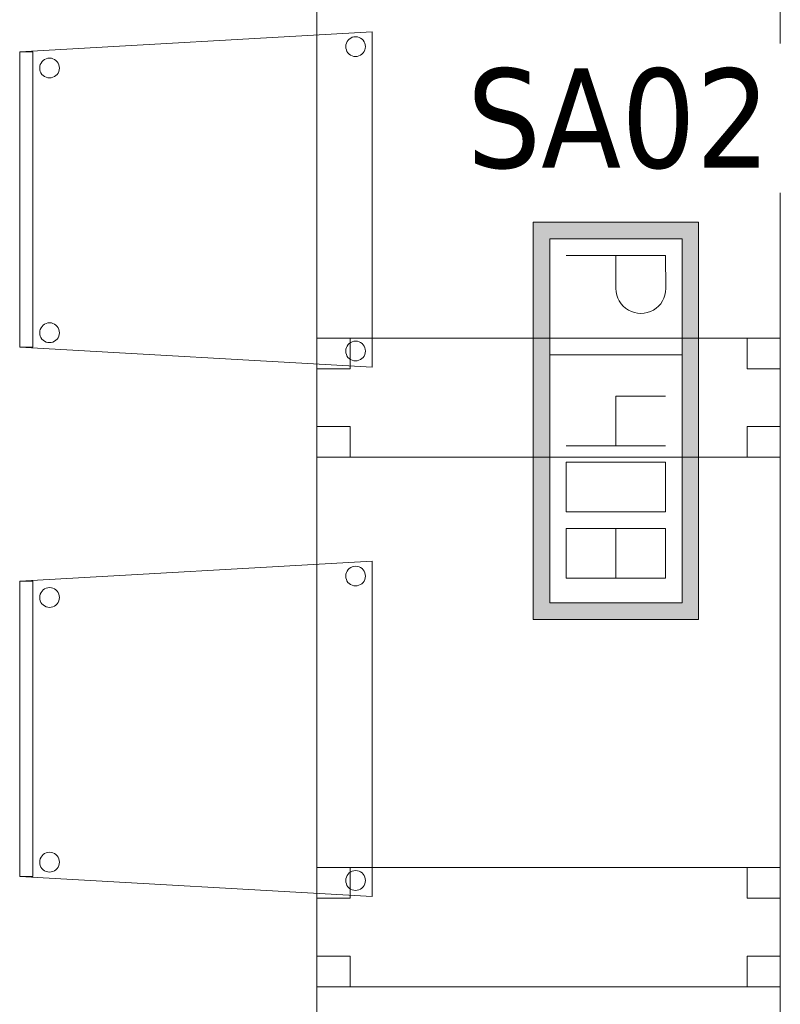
# Model space of a CAD drawing. Header units: metres. Extents: x 391.1 to 427.5, y 12.8 to 28.4.
# Tile 69 of 195: x 413.7 to 414.9, y 14 to 15.5. Entities that reach past the tile are written whole.
import ezdxf

# ---------------------------------------------------------------- set-up
doc = ezdxf.new("R2010")
doc.units = ezdxf.units.M
for name, color, linetype, lineweight in [('02_MOBILIARIO', 7, 'Continuous', 18), ('A-DETL-____-MBND', 7, 'Continuous', 18), ('E-ELEC-FIXT-IDEN', 7, 'Continuous', 30)]:
    doc.layers.add(name, color=color, linetype=linetype, lineweight=lineweight)
doc.styles.add('Tahoma_3', font='tahoma.ttf', dxfattribs={"height": 0.15})

# ---------------------------------------------------------------- blocks, each defined once
blk = doc.blocks.new('Family - Taula 80X70_PA-152046-03_ELEC_P0A')
at = {"layer": 'A-DETL-____-MBND', "color": 253, "true_color": 0xaaaaaa}
for p, q in [((0, 0), (0, 0.98)), ((0, 0.98), (0.7001, 0.98)), ((0.7001, 0.98), (0, 0.98)), ((0, 0.98), (0, 0)), ((0, 0.9336), (0, 0.98)), ((0, 0.98), (0.05, 0.98)), ((0.05, 0.98), (0, 0.98)), ((0, 0.98), (0, 0.9336)), ((0.05, 0.98), (0.05, 0.9336)), ((0.05, 0.9336), (0.05, 0.98)), ((0.6501, 0.9336), (0.6501, 0.98)), ((0.6501, 0.98), (0.7001, 0.98)), ((0.7001, 0.98), (0.6501, 0.98)), ((0.6501, 0.98), (0.6501, 0.9336)), ((0.7001, 0.98), (0.7001, 0)), ((0.7001, 0), (0.7001, 0.98)), ((0.7001, 0.98), (0.7001, 0.9336)), ((0.7001, 0.9336), (0.7001, 0.98)), ((0.05, 0.9336), (0, 0.9336)), ((0, 0.9336), (0.05, 0.9336)), ((0.7001, 0.9336), (0.6501, 0.9336)), ((0.6501, 0.9336), (0.7001, 0.9336)), ((0, 0), (0, 0.0464)), ((0, 0.0464), (0.05, 0.0464)), ((0.05, 0.0464), (0, 0.0464)), ((0, 0.0464), (0, 0)), ((0.05, 0.0464), (0.05, 0)), ((0.05, 0), (0.05, 0.0464)), ((0.6501, 0), (0.6501, 0.0464)), ((0.6501, 0.0464), (0.7001, 0.0464)), ((0.7001, 0.0464), (0.6501, 0.0464)), ((0.6501, 0.0464), (0.6501, 0)), ((0.7001, 0.0464), (0.7001, 0)), ((0.7001, 0), (0.7001, 0.0464)), ((0.05, 0), (0, 0)), ((0, 0), (0.05, 0)), ((0.7001, 0), (0, 0)), ((0.7001, 0), (0.6501, 0)), ((0.6501, 0), (0.7001, 0)), ((0, 0), (0.7001, 0))]:
    blk.add_line(p, q, dxfattribs=at)
blk = doc.blocks.new('Family - Taula 80X70_PA-152067-03_ELEC_P0A')
at = {"layer": 'A-DETL-____-MBND', "color": 253, "true_color": 0xaaaaaa}
for p, q in [((0, 0.9336), (0, 0.98)), ((0, 0.98), (0.05, 0.98)), ((0.05, 0.98), (0, 0.98)), ((0, 0.98), (0, 0.9336)), ((0, 0), (0, 0.98)), ((0, 0.98), (0.7001, 0.98)), ((0.7001, 0.98), (0, 0.98)), ((0, 0.98), (0, 0)), ((0.05, 0.98), (0.05, 0.9336)), ((0.05, 0.9336), (0.05, 0.98)), ((0.6501, 0.9336), (0.6501, 0.98)), ((0.6501, 0.98), (0.7001, 0.98)), ((0.7001, 0.98), (0.6501, 0.98)), ((0.6501, 0.98), (0.6501, 0.9336)), ((0.7001, 0.98), (0.7001, 0)), ((0.7001, 0), (0.7001, 0.98)), ((0.7001, 0.98), (0.7001, 0.9336)), ((0.7001, 0.9336), (0.7001, 0.98)), ((0.05, 0.9336), (0, 0.9336)), ((0, 0.9336), (0.05, 0.9336)), ((0.7001, 0.9336), (0.6501, 0.9336)), ((0.6501, 0.9336), (0.7001, 0.9336)), ((0, 0), (0, 0.0464)), ((0, 0.0464), (0.05, 0.0464)), ((0.05, 0.0464), (0, 0.0464)), ((0, 0.0464), (0, 0)), ((0.05, 0.0464), (0.05, 0)), ((0.05, 0), (0.05, 0.0464)), ((0.6501, 0), (0.6501, 0.0464)), ((0.6501, 0.0464), (0.7001, 0.0464)), ((0.7001, 0.0464), (0.6501, 0.0464)), ((0.6501, 0.0464), (0.6501, 0)), ((0.7001, 0.0464), (0.7001, 0)), ((0.7001, 0), (0.7001, 0.0464)), ((0.7001, 0), (0, 0)), ((0.05, 0), (0, 0)), ((0, 0), (0.05, 0)), ((0.7001, 0), (0.6501, 0)), ((0.6501, 0), (0.7001, 0)), ((0, 0), (0.7001, 0))]:
    blk.add_line(p, q, dxfattribs=at)
blk = doc.blocks.new('Family - Cadira confident_PA-152196-03_ELEC_P0A')
at = {"layer": 'A-DETL-____-MBND', "color": 253, "true_color": 0xaaaaaa}
for p, q in [((0, 0.4765), (0.5326, 0.5065)), ((0.5326, 0.5065), (0, 0.4765)), ((0.5326, 0.5065), (0.5326, 0)), ((0.5326, 0), (0.5326, 0.5065)), ((0.4935, 0.4894), (0.4946, 0.4918)), ((0.4946, 0.4918), (0.4935, 0.4894)), ((0.4946, 0.4918), (0.4961, 0.4939)), ((0.4961, 0.4939), (0.4946, 0.4918)), ((0.4961, 0.4939), (0.498, 0.4957)), ((0.498, 0.4957), (0.4961, 0.4939)), ((0.498, 0.4957), (0.5001, 0.4972)), ((0.5001, 0.4972), (0.498, 0.4957)), ((0.5001, 0.4972), (0.5025, 0.4983)), ((0.5025, 0.4983), (0.5001, 0.4972)), ((0.5025, 0.4983), (0.505, 0.4989)), ((0.505, 0.4989), (0.5025, 0.4983)), ((0.505, 0.4989), (0.5076, 0.4992)), ((0.5076, 0.4992), (0.505, 0.4989)), ((0.5076, 0.4992), (0.5102, 0.4989)), ((0.5102, 0.4989), (0.5076, 0.4992)), ((0.5102, 0.4989), (0.5127, 0.4982)), ((0.5127, 0.4982), (0.5102, 0.4989)), ((0.5127, 0.4982), (0.515, 0.4971)), ((0.515, 0.4971), (0.5127, 0.4982)), ((0.515, 0.4971), (0.5172, 0.4956)), ((0.5172, 0.4956), (0.515, 0.4971)), ((0.5172, 0.4956), (0.519, 0.4938)), ((0.519, 0.4938), (0.5172, 0.4956)), ((0.519, 0.4938), (0.5205, 0.4916)), ((0.5205, 0.4916), (0.519, 0.4938)), ((0.5205, 0.4916), (0.5216, 0.4893)), ((0.5216, 0.4893), (0.5205, 0.4916)), ((0, 0.4765), (0.02, 0.4765)), ((0, 0.03), (0, 0.4765)), ((0.02, 0.4765), (0, 0.4765)), ((0, 0.4765), (0, 0.03)), ((0, 0.03), (0, 0.4765)), ((0, 0.4765), (0, 0.03)), ((0.02, 0.4765), (0.02, 0.03)), ((0.02, 0.03), (0.02, 0.4765)), ((0.4926, 0.4843), (0.4928, 0.4869)), ((0.4928, 0.4869), (0.4926, 0.4843)), ((0.4928, 0.4817), (0.4926, 0.4843)), ((0.4926, 0.4843), (0.4928, 0.4817)), ((0.4928, 0.4869), (0.4935, 0.4894)), ((0.4935, 0.4894), (0.4928, 0.4869)), ((0.4935, 0.4792), (0.4928, 0.4817)), ((0.4928, 0.4817), (0.4935, 0.4792)), ((0.4945, 0.4768), (0.4935, 0.4792)), ((0.4935, 0.4792), (0.4945, 0.4768)), ((0.496, 0.4747), (0.4945, 0.4768)), ((0.4945, 0.4768), (0.496, 0.4747)), ((0.5204, 0.4767), (0.5189, 0.4746)), ((0.5189, 0.4746), (0.5204, 0.4767)), ((0.5215, 0.4791), (0.5204, 0.4767)), ((0.5204, 0.4767), (0.5215, 0.4791)), ((0.5222, 0.4816), (0.5215, 0.4791)), ((0.5215, 0.4791), (0.5222, 0.4816)), ((0.5216, 0.4893), (0.5222, 0.4868)), ((0.5222, 0.4868), (0.5216, 0.4893)), ((0.5222, 0.4868), (0.5224, 0.4842)), ((0.5224, 0.4842), (0.5222, 0.4868)), ((0.5224, 0.4842), (0.5222, 0.4816)), ((0.5222, 0.4816), (0.5224, 0.4842)), ((0.0322, 0.4594), (0.0337, 0.4615)), ((0.0337, 0.4615), (0.0322, 0.4594)), ((0.0337, 0.4615), (0.0356, 0.4633)), ((0.0356, 0.4633), (0.0337, 0.4615)), ((0.0356, 0.4633), (0.0377, 0.4648)), ((0.0377, 0.4648), (0.0356, 0.4633)), ((0.0377, 0.4648), (0.0401, 0.4659)), ((0.0401, 0.4659), (0.0377, 0.4648)), ((0.0401, 0.4659), (0.0426, 0.4666)), ((0.0426, 0.4666), (0.0401, 0.4659)), ((0.0426, 0.4666), (0.0452, 0.4668)), ((0.0452, 0.4668), (0.0426, 0.4666)), ((0.0452, 0.4668), (0.0478, 0.4666)), ((0.0478, 0.4666), (0.0452, 0.4668)), ((0.0478, 0.4666), (0.0503, 0.4659)), ((0.0503, 0.4659), (0.0478, 0.4666)), ((0.0503, 0.4659), (0.0526, 0.4648)), ((0.0526, 0.4648), (0.0503, 0.4659)), ((0.0526, 0.4648), (0.0548, 0.4633)), ((0.0548, 0.4633), (0.0526, 0.4648)), ((0.0548, 0.4633), (0.0566, 0.4614)), ((0.0566, 0.4614), (0.0548, 0.4633)), ((0.0566, 0.4614), (0.0581, 0.4593)), ((0.0581, 0.4593), (0.0566, 0.4614)), ((0.4979, 0.4728), (0.496, 0.4747)), ((0.496, 0.4747), (0.4979, 0.4728)), ((0.5, 0.4713), (0.4979, 0.4728)), ((0.4979, 0.4728), (0.5, 0.4713)), ((0.5023, 0.4702), (0.5, 0.4713)), ((0.5, 0.4713), (0.5023, 0.4702)), ((0.5049, 0.4695), (0.5023, 0.4702)), ((0.5023, 0.4702), (0.5049, 0.4695)), ((0.5074, 0.4693), (0.5049, 0.4695)), ((0.5049, 0.4695), (0.5074, 0.4693)), ((0.51, 0.4695), (0.5074, 0.4693)), ((0.5074, 0.4693), (0.51, 0.4695)), ((0.5126, 0.4702), (0.51, 0.4695)), ((0.51, 0.4695), (0.5126, 0.4702)), ((0.5149, 0.4713), (0.5126, 0.4702)), ((0.5126, 0.4702), (0.5149, 0.4713)), ((0.5171, 0.4727), (0.5149, 0.4713)), ((0.5149, 0.4713), (0.5171, 0.4727)), ((0.5189, 0.4746), (0.5171, 0.4727)), ((0.5171, 0.4727), (0.5189, 0.4746)), ((0.0302, 0.4519), (0.0304, 0.4545)), ((0.0304, 0.4545), (0.0302, 0.4519)), ((0.0304, 0.4493), (0.0302, 0.4519)), ((0.0302, 0.4519), (0.0304, 0.4493)), ((0.0304, 0.4545), (0.0311, 0.457)), ((0.0311, 0.457), (0.0304, 0.4545)), ((0.031, 0.4468), (0.0304, 0.4493)), ((0.0304, 0.4493), (0.031, 0.4468)), ((0.0321, 0.4445), (0.031, 0.4468)), ((0.031, 0.4468), (0.0321, 0.4445)), ((0.0311, 0.457), (0.0322, 0.4594)), ((0.0322, 0.4594), (0.0311, 0.457)), ((0.0591, 0.4467), (0.058, 0.4443)), ((0.058, 0.4443), (0.0591, 0.4467)), ((0.0581, 0.4593), (0.0592, 0.4569)), ((0.0592, 0.4569), (0.0581, 0.4593)), ((0.0598, 0.4492), (0.0591, 0.4467)), ((0.0591, 0.4467), (0.0598, 0.4492)), ((0.0592, 0.4569), (0.0598, 0.4544)), ((0.0598, 0.4544), (0.0592, 0.4569)), ((0.0598, 0.4544), (0.06, 0.4518)), ((0.06, 0.4518), (0.0598, 0.4544)), ((0.06, 0.4518), (0.0598, 0.4492)), ((0.0598, 0.4492), (0.06, 0.4518)), ((0.0336, 0.4423), (0.0321, 0.4445)), ((0.0321, 0.4445), (0.0336, 0.4423)), ((0.0355, 0.4405), (0.0336, 0.4423)), ((0.0336, 0.4423), (0.0355, 0.4405)), ((0.0376, 0.439), (0.0355, 0.4405)), ((0.0355, 0.4405), (0.0376, 0.439)), ((0.0399, 0.4378), (0.0376, 0.439)), ((0.0376, 0.439), (0.0399, 0.4378)), ((0.0424, 0.4372), (0.0399, 0.4378)), ((0.0399, 0.4378), (0.0424, 0.4372)), ((0.045, 0.4369), (0.0424, 0.4372)), ((0.0424, 0.4372), (0.045, 0.4369)), ((0.0476, 0.4371), (0.045, 0.4369)), ((0.045, 0.4369), (0.0476, 0.4371)), ((0.0502, 0.4378), (0.0476, 0.4371)), ((0.0476, 0.4371), (0.0502, 0.4378)), ((0.0525, 0.4389), (0.0502, 0.4378)), ((0.0502, 0.4378), (0.0525, 0.4389)), ((0.0547, 0.4404), (0.0525, 0.4389)), ((0.0525, 0.4389), (0.0547, 0.4404)), ((0.0565, 0.4422), (0.0547, 0.4404)), ((0.0547, 0.4404), (0.0565, 0.4422)), ((0.058, 0.4443), (0.0565, 0.4422)), ((0.0565, 0.4422), (0.058, 0.4443)), ((0.0322, 0.0594), (0.0337, 0.0615)), ((0.0337, 0.0615), (0.0322, 0.0594)), ((0.0337, 0.0615), (0.0356, 0.0633)), ((0.0356, 0.0633), (0.0337, 0.0615)), ((0.0356, 0.0633), (0.0377, 0.0648)), ((0.0377, 0.0648), (0.0356, 0.0633)), ((0.0377, 0.0648), (0.0401, 0.0659)), ((0.0401, 0.0659), (0.0377, 0.0648)), ((0.0401, 0.0659), (0.0426, 0.0666)), ((0.0426, 0.0666), (0.0401, 0.0659)), ((0.0426, 0.0666), (0.0452, 0.0668)), ((0.0452, 0.0668), (0.0426, 0.0666)), ((0.0452, 0.0668), (0.0478, 0.0666)), ((0.0478, 0.0666), (0.0452, 0.0668)), ((0.0478, 0.0666), (0.0503, 0.0659)), ((0.0503, 0.0659), (0.0478, 0.0666)), ((0.0503, 0.0659), (0.0526, 0.0648)), ((0.0526, 0.0648), (0.0503, 0.0659)), ((0.0526, 0.0648), (0.0548, 0.0633)), ((0.0548, 0.0633), (0.0526, 0.0648)), ((0.0548, 0.0633), (0.0566, 0.0614)), ((0.0566, 0.0614), (0.0548, 0.0633)), ((0.0566, 0.0614), (0.0581, 0.0593)), ((0.0581, 0.0593), (0.0566, 0.0614)), ((0.0302, 0.0519), (0.0304, 0.0545)), ((0.0304, 0.0545), (0.0302, 0.0519)), ((0.0304, 0.0493), (0.0302, 0.0519)), ((0.0302, 0.0519), (0.0304, 0.0493)), ((0.0304, 0.0545), (0.0311, 0.057)), ((0.0311, 0.057), (0.0304, 0.0545)), ((0.031, 0.0468), (0.0304, 0.0493)), ((0.0304, 0.0493), (0.031, 0.0468)), ((0.0321, 0.0445), (0.031, 0.0468)), ((0.031, 0.0468), (0.0321, 0.0445)), ((0.0311, 0.057), (0.0322, 0.0594)), ((0.0322, 0.0594), (0.0311, 0.057)), ((0.0591, 0.0467), (0.058, 0.0443)), ((0.058, 0.0443), (0.0591, 0.0467)), ((0.0581, 0.0593), (0.0592, 0.0569)), ((0.0592, 0.0569), (0.0581, 0.0593)), ((0.0598, 0.0492), (0.0591, 0.0467)), ((0.0591, 0.0467), (0.0598, 0.0492)), ((0.0592, 0.0569), (0.0598, 0.0544)), ((0.0598, 0.0544), (0.0592, 0.0569)), ((0.0598, 0.0544), (0.06, 0.0518)), ((0.06, 0.0518), (0.0598, 0.0544)), ((0.06, 0.0518), (0.0598, 0.0492)), ((0.0598, 0.0492), (0.06, 0.0518)), ((0.02, 0.03), (0, 0.03)), ((0, 0.03), (0.02, 0.03)), ((0.5326, 0), (0, 0.03)), ((0, 0.03), (0.5326, 0)), ((0.0336, 0.0423), (0.0321, 0.0445)), ((0.0321, 0.0445), (0.0336, 0.0423)), ((0.0355, 0.0405), (0.0336, 0.0423)), ((0.0336, 0.0423), (0.0355, 0.0405)), ((0.0376, 0.039), (0.0355, 0.0405)), ((0.0355, 0.0405), (0.0376, 0.039)), ((0.0399, 0.0378), (0.0376, 0.039)), ((0.0376, 0.039), (0.0399, 0.0378)), ((0.0424, 0.0372), (0.0399, 0.0378)), ((0.0399, 0.0378), (0.0424, 0.0372)), ((0.045, 0.0369), (0.0424, 0.0372)), ((0.0424, 0.0372), (0.045, 0.0369)), ((0.0476, 0.0371), (0.045, 0.0369)), ((0.045, 0.0369), (0.0476, 0.0371)), ((0.0502, 0.0378), (0.0476, 0.0371)), ((0.0476, 0.0371), (0.0502, 0.0378)), ((0.0525, 0.0389), (0.0502, 0.0378)), ((0.0502, 0.0378), (0.0525, 0.0389)), ((0.0547, 0.0404), (0.0525, 0.0389)), ((0.0525, 0.0389), (0.0547, 0.0404)), ((0.0565, 0.0422), (0.0547, 0.0404)), ((0.0547, 0.0404), (0.0565, 0.0422)), ((0.058, 0.0443), (0.0565, 0.0422)), ((0.0565, 0.0422), (0.058, 0.0443)), ((0.4935, 0.0294), (0.4946, 0.0318)), ((0.4946, 0.0318), (0.4935, 0.0294)), ((0.4946, 0.0318), (0.4961, 0.0339)), ((0.4961, 0.0339), (0.4946, 0.0318)), ((0.4961, 0.0339), (0.498, 0.0357)), ((0.498, 0.0357), (0.4961, 0.0339)), ((0.498, 0.0357), (0.5001, 0.0372)), ((0.5001, 0.0372), (0.498, 0.0357)), ((0.5001, 0.0372), (0.5025, 0.0383)), ((0.5025, 0.0383), (0.5001, 0.0372)), ((0.5025, 0.0383), (0.505, 0.0389)), ((0.505, 0.0389), (0.5025, 0.0383)), ((0.505, 0.0389), (0.5076, 0.0392)), ((0.5076, 0.0392), (0.505, 0.0389)), ((0.5076, 0.0392), (0.5102, 0.0389)), ((0.5102, 0.0389), (0.5076, 0.0392)), ((0.5102, 0.0389), (0.5127, 0.0382)), ((0.5127, 0.0382), (0.5102, 0.0389)), ((0.5127, 0.0382), (0.515, 0.0371)), ((0.515, 0.0371), (0.5127, 0.0382)), ((0.515, 0.0371), (0.5172, 0.0356)), ((0.5172, 0.0356), (0.515, 0.0371)), ((0.5172, 0.0356), (0.519, 0.0338)), ((0.519, 0.0338), (0.5172, 0.0356)), ((0.519, 0.0338), (0.5205, 0.0316)), ((0.5205, 0.0316), (0.519, 0.0338)), ((0.5205, 0.0316), (0.5216, 0.0293)), ((0.5216, 0.0293), (0.5205, 0.0316)), ((0.4926, 0.0243), (0.4928, 0.0269)), ((0.4928, 0.0269), (0.4926, 0.0243)), ((0.4928, 0.0217), (0.4926, 0.0243)), ((0.4926, 0.0243), (0.4928, 0.0217)), ((0.4928, 0.0269), (0.4935, 0.0294)), ((0.4935, 0.0294), (0.4928, 0.0269)), ((0.4935, 0.0192), (0.4928, 0.0217)), ((0.4928, 0.0217), (0.4935, 0.0192)), ((0.4945, 0.0168), (0.4935, 0.0192)), ((0.4935, 0.0192), (0.4945, 0.0168)), ((0.496, 0.0147), (0.4945, 0.0168)), ((0.4945, 0.0168), (0.496, 0.0147)), ((0.5204, 0.0167), (0.5189, 0.0146)), ((0.5189, 0.0146), (0.5204, 0.0167)), ((0.5215, 0.0191), (0.5204, 0.0167)), ((0.5204, 0.0167), (0.5215, 0.0191)), ((0.5222, 0.0216), (0.5215, 0.0191)), ((0.5215, 0.0191), (0.5222, 0.0216)), ((0.5216, 0.0293), (0.5222, 0.0268)), ((0.5222, 0.0268), (0.5216, 0.0293)), ((0.5222, 0.0268), (0.5224, 0.0242)), ((0.5224, 0.0242), (0.5222, 0.0268)), ((0.5224, 0.0242), (0.5222, 0.0216)), ((0.5222, 0.0216), (0.5224, 0.0242)), ((0.4979, 0.0128), (0.496, 0.0147)), ((0.496, 0.0147), (0.4979, 0.0128)), ((0.5, 0.0113), (0.4979, 0.0128)), ((0.4979, 0.0128), (0.5, 0.0113)), ((0.5023, 0.0102), (0.5, 0.0113)), ((0.5, 0.0113), (0.5023, 0.0102)), ((0.5049, 0.0095), (0.5023, 0.0102)), ((0.5023, 0.0102), (0.5049, 0.0095)), ((0.5074, 0.0093), (0.5049, 0.0095)), ((0.5049, 0.0095), (0.5074, 0.0093)), ((0.51, 0.0095), (0.5074, 0.0093)), ((0.5074, 0.0093), (0.51, 0.0095)), ((0.5126, 0.0102), (0.51, 0.0095)), ((0.51, 0.0095), (0.5126, 0.0102)), ((0.5149, 0.0113), (0.5126, 0.0102)), ((0.5126, 0.0102), (0.5149, 0.0113)), ((0.5171, 0.0127), (0.5149, 0.0113)), ((0.5149, 0.0113), (0.5171, 0.0127)), ((0.5189, 0.0146), (0.5171, 0.0127)), ((0.5171, 0.0127), (0.5189, 0.0146))]:
    blk.add_line(p, q, dxfattribs=at)
blk = doc.blocks.new('Family - Taula 80X70_PA-152407-03_ELEC_P0A')
at = {"layer": 'A-DETL-____-MBND', "color": 253, "true_color": 0xaaaaaa}
for p, q in [((0, 0.9336), (0, 0.98)), ((0, 0.98), (0.05, 0.98)), ((0.05, 0.98), (0, 0.98)), ((0, 0.98), (0, 0.9336)), ((0, 0), (0, 0.98)), ((0, 0.98), (0.7001, 0.98)), ((0.7001, 0.98), (0, 0.98)), ((0, 0.98), (0, 0)), ((0.05, 0.98), (0.05, 0.9336)), ((0.05, 0.9336), (0.05, 0.98)), ((0.6501, 0.9336), (0.6501, 0.98)), ((0.6501, 0.98), (0.7001, 0.98)), ((0.7001, 0.98), (0.6501, 0.98)), ((0.6501, 0.98), (0.6501, 0.9336)), ((0.7001, 0.98), (0.7001, 0)), ((0.7001, 0), (0.7001, 0.98)), ((0.7001, 0.98), (0.7001, 0.9336)), ((0.7001, 0.9336), (0.7001, 0.98)), ((0.05, 0.9336), (0, 0.9336)), ((0, 0.9336), (0.05, 0.9336)), ((0.7001, 0.9336), (0.6501, 0.9336)), ((0.6501, 0.9336), (0.7001, 0.9336)), ((0, 0), (0, 0.0464)), ((0, 0.0464), (0.05, 0.0464)), ((0.05, 0.0464), (0, 0.0464)), ((0, 0.0464), (0, 0)), ((0.05, 0.0464), (0.05, 0)), ((0.05, 0), (0.05, 0.0464)), ((0.6501, 0), (0.6501, 0.0464)), ((0.6501, 0.0464), (0.7001, 0.0464)), ((0.7001, 0.0464), (0.6501, 0.0464)), ((0.6501, 0.0464), (0.6501, 0)), ((0.7001, 0.0464), (0.7001, 0)), ((0.7001, 0), (0.7001, 0.0464)), ((0.7001, 0), (0, 0)), ((0.05, 0), (0, 0)), ((0, 0), (0.05, 0)), ((0.7001, 0), (0.6501, 0)), ((0.6501, 0), (0.7001, 0)), ((0, 0), (0.7001, 0))]:
    blk.add_line(p, q, dxfattribs=at)
blk = doc.blocks.new('Family - Cadira confident_PA-152502-03_ELEC_P0A')
at = {"layer": 'A-DETL-____-MBND', "color": 253, "true_color": 0xaaaaaa}
for p, q in [((0, 0.4765), (0.5326, 0.5065)), ((0.5326, 0.5065), (0, 0.4765)), ((0.5326, 0.5065), (0.5326, 0)), ((0.5326, 0), (0.5326, 0.5065)), ((0.4935, 0.4894), (0.4946, 0.4918)), ((0.4946, 0.4918), (0.4935, 0.4894)), ((0.4946, 0.4918), (0.4961, 0.4939)), ((0.4961, 0.4939), (0.4946, 0.4918)), ((0.4961, 0.4939), (0.498, 0.4957)), ((0.498, 0.4957), (0.4961, 0.4939)), ((0.498, 0.4957), (0.5001, 0.4972)), ((0.5001, 0.4972), (0.498, 0.4957)), ((0.5001, 0.4972), (0.5025, 0.4983)), ((0.5025, 0.4983), (0.5001, 0.4972)), ((0.5025, 0.4983), (0.505, 0.4989)), ((0.505, 0.4989), (0.5025, 0.4983)), ((0.505, 0.4989), (0.5076, 0.4992)), ((0.5076, 0.4992), (0.505, 0.4989)), ((0.5076, 0.4992), (0.5102, 0.4989)), ((0.5102, 0.4989), (0.5076, 0.4992)), ((0.5102, 0.4989), (0.5127, 0.4982)), ((0.5127, 0.4982), (0.5102, 0.4989)), ((0.5127, 0.4982), (0.515, 0.4971)), ((0.515, 0.4971), (0.5127, 0.4982)), ((0.515, 0.4971), (0.5172, 0.4956)), ((0.5172, 0.4956), (0.515, 0.4971)), ((0.5172, 0.4956), (0.519, 0.4938)), ((0.519, 0.4938), (0.5172, 0.4956)), ((0.519, 0.4938), (0.5205, 0.4916)), ((0.5205, 0.4916), (0.519, 0.4938)), ((0.5205, 0.4916), (0.5216, 0.4893)), ((0.5216, 0.4893), (0.5205, 0.4916)), ((0, 0.03), (0, 0.4765)), ((0, 0.4765), (0, 0.03)), ((0, 0.4765), (0.02, 0.4765)), ((0, 0.03), (0, 0.4765)), ((0.02, 0.4765), (0, 0.4765)), ((0, 0.4765), (0, 0.03)), ((0.02, 0.4765), (0.02, 0.03)), ((0.02, 0.03), (0.02, 0.4765)), ((0.4926, 0.4843), (0.4928, 0.4869)), ((0.4928, 0.4869), (0.4926, 0.4843)), ((0.4928, 0.4817), (0.4926, 0.4843)), ((0.4926, 0.4843), (0.4928, 0.4817)), ((0.4928, 0.4869), (0.4935, 0.4894)), ((0.4935, 0.4894), (0.4928, 0.4869)), ((0.4935, 0.4792), (0.4928, 0.4817)), ((0.4928, 0.4817), (0.4935, 0.4792)), ((0.4945, 0.4768), (0.4935, 0.4792)), ((0.4935, 0.4792), (0.4945, 0.4768)), ((0.496, 0.4747), (0.4945, 0.4768)), ((0.4945, 0.4768), (0.496, 0.4747)), ((0.5204, 0.4767), (0.5189, 0.4746)), ((0.5189, 0.4746), (0.5204, 0.4767)), ((0.5215, 0.4791), (0.5204, 0.4767)), ((0.5204, 0.4767), (0.5215, 0.4791)), ((0.5222, 0.4816), (0.5215, 0.4791)), ((0.5215, 0.4791), (0.5222, 0.4816)), ((0.5216, 0.4893), (0.5222, 0.4868)), ((0.5222, 0.4868), (0.5216, 0.4893)), ((0.5222, 0.4868), (0.5224, 0.4842)), ((0.5224, 0.4842), (0.5222, 0.4868)), ((0.5224, 0.4842), (0.5222, 0.4816)), ((0.5222, 0.4816), (0.5224, 0.4842)), ((0.0322, 0.4594), (0.0337, 0.4615)), ((0.0337, 0.4615), (0.0322, 0.4594)), ((0.0337, 0.4615), (0.0356, 0.4633)), ((0.0356, 0.4633), (0.0337, 0.4615)), ((0.0356, 0.4633), (0.0377, 0.4648)), ((0.0377, 0.4648), (0.0356, 0.4633)), ((0.0377, 0.4648), (0.0401, 0.4659)), ((0.0401, 0.4659), (0.0377, 0.4648)), ((0.0401, 0.4659), (0.0426, 0.4666)), ((0.0426, 0.4666), (0.0401, 0.4659)), ((0.0426, 0.4666), (0.0452, 0.4668)), ((0.0452, 0.4668), (0.0426, 0.4666)), ((0.0452, 0.4668), (0.0478, 0.4666)), ((0.0478, 0.4666), (0.0452, 0.4668)), ((0.0478, 0.4666), (0.0503, 0.4659)), ((0.0503, 0.4659), (0.0478, 0.4666)), ((0.0503, 0.4659), (0.0526, 0.4648)), ((0.0526, 0.4648), (0.0503, 0.4659)), ((0.0526, 0.4648), (0.0548, 0.4633)), ((0.0548, 0.4633), (0.0526, 0.4648)), ((0.0548, 0.4633), (0.0566, 0.4614)), ((0.0566, 0.4614), (0.0548, 0.4633)), ((0.0566, 0.4614), (0.0581, 0.4593)), ((0.0581, 0.4593), (0.0566, 0.4614)), ((0.4979, 0.4728), (0.496, 0.4747)), ((0.496, 0.4747), (0.4979, 0.4728)), ((0.5, 0.4713), (0.4979, 0.4728)), ((0.4979, 0.4728), (0.5, 0.4713)), ((0.5023, 0.4702), (0.5, 0.4713)), ((0.5, 0.4713), (0.5023, 0.4702)), ((0.5049, 0.4695), (0.5023, 0.4702)), ((0.5023, 0.4702), (0.5049, 0.4695)), ((0.5074, 0.4693), (0.5049, 0.4695)), ((0.5049, 0.4695), (0.5074, 0.4693)), ((0.51, 0.4695), (0.5074, 0.4693)), ((0.5074, 0.4693), (0.51, 0.4695)), ((0.5126, 0.4702), (0.51, 0.4695)), ((0.51, 0.4695), (0.5126, 0.4702)), ((0.5149, 0.4713), (0.5126, 0.4702)), ((0.5126, 0.4702), (0.5149, 0.4713)), ((0.5171, 0.4727), (0.5149, 0.4713)), ((0.5149, 0.4713), (0.5171, 0.4727)), ((0.5189, 0.4746), (0.5171, 0.4727)), ((0.5171, 0.4727), (0.5189, 0.4746)), ((0.0302, 0.4519), (0.0304, 0.4545)), ((0.0304, 0.4545), (0.0302, 0.4519)), ((0.0304, 0.4493), (0.0302, 0.4519)), ((0.0302, 0.4519), (0.0304, 0.4493)), ((0.0304, 0.4545), (0.0311, 0.457)), ((0.0311, 0.457), (0.0304, 0.4545)), ((0.031, 0.4468), (0.0304, 0.4493)), ((0.0304, 0.4493), (0.031, 0.4468)), ((0.0321, 0.4445), (0.031, 0.4468)), ((0.031, 0.4468), (0.0321, 0.4445)), ((0.0311, 0.457), (0.0322, 0.4594)), ((0.0322, 0.4594), (0.0311, 0.457)), ((0.0591, 0.4467), (0.058, 0.4443)), ((0.058, 0.4443), (0.0591, 0.4467)), ((0.0581, 0.4593), (0.0592, 0.4569)), ((0.0592, 0.4569), (0.0581, 0.4593)), ((0.0598, 0.4492), (0.0591, 0.4467)), ((0.0591, 0.4467), (0.0598, 0.4492)), ((0.0592, 0.4569), (0.0598, 0.4544)), ((0.0598, 0.4544), (0.0592, 0.4569)), ((0.0598, 0.4544), (0.06, 0.4518)), ((0.06, 0.4518), (0.0598, 0.4544)), ((0.06, 0.4518), (0.0598, 0.4492)), ((0.0598, 0.4492), (0.06, 0.4518)), ((0.0336, 0.4423), (0.0321, 0.4445)), ((0.0321, 0.4445), (0.0336, 0.4423)), ((0.0355, 0.4405), (0.0336, 0.4423)), ((0.0336, 0.4423), (0.0355, 0.4405)), ((0.0376, 0.439), (0.0355, 0.4405)), ((0.0355, 0.4405), (0.0376, 0.439)), ((0.0399, 0.4378), (0.0376, 0.439)), ((0.0376, 0.439), (0.0399, 0.4378)), ((0.0424, 0.4372), (0.0399, 0.4378)), ((0.0399, 0.4378), (0.0424, 0.4372)), ((0.045, 0.4369), (0.0424, 0.4372)), ((0.0424, 0.4372), (0.045, 0.4369)), ((0.0476, 0.4371), (0.045, 0.4369)), ((0.045, 0.4369), (0.0476, 0.4371)), ((0.0502, 0.4378), (0.0476, 0.4371)), ((0.0476, 0.4371), (0.0502, 0.4378)), ((0.0525, 0.4389), (0.0502, 0.4378)), ((0.0502, 0.4378), (0.0525, 0.4389)), ((0.0547, 0.4404), (0.0525, 0.4389)), ((0.0525, 0.4389), (0.0547, 0.4404)), ((0.0565, 0.4422), (0.0547, 0.4404)), ((0.0547, 0.4404), (0.0565, 0.4422)), ((0.058, 0.4443), (0.0565, 0.4422)), ((0.0565, 0.4422), (0.058, 0.4443)), ((0.0322, 0.0594), (0.0337, 0.0615)), ((0.0337, 0.0615), (0.0322, 0.0594)), ((0.0337, 0.0615), (0.0356, 0.0633)), ((0.0356, 0.0633), (0.0337, 0.0615)), ((0.0356, 0.0633), (0.0377, 0.0648)), ((0.0377, 0.0648), (0.0356, 0.0633)), ((0.0377, 0.0648), (0.0401, 0.0659)), ((0.0401, 0.0659), (0.0377, 0.0648)), ((0.0401, 0.0659), (0.0426, 0.0666)), ((0.0426, 0.0666), (0.0401, 0.0659)), ((0.0426, 0.0666), (0.0452, 0.0668)), ((0.0452, 0.0668), (0.0426, 0.0666)), ((0.0452, 0.0668), (0.0478, 0.0666)), ((0.0478, 0.0666), (0.0452, 0.0668)), ((0.0478, 0.0666), (0.0503, 0.0659)), ((0.0503, 0.0659), (0.0478, 0.0666)), ((0.0503, 0.0659), (0.0526, 0.0648)), ((0.0526, 0.0648), (0.0503, 0.0659)), ((0.0526, 0.0648), (0.0548, 0.0633)), ((0.0548, 0.0633), (0.0526, 0.0648)), ((0.0548, 0.0633), (0.0566, 0.0614)), ((0.0566, 0.0614), (0.0548, 0.0633)), ((0.0566, 0.0614), (0.0581, 0.0593)), ((0.0581, 0.0593), (0.0566, 0.0614)), ((0.0302, 0.0519), (0.0304, 0.0545)), ((0.0304, 0.0545), (0.0302, 0.0519)), ((0.0304, 0.0493), (0.0302, 0.0519)), ((0.0302, 0.0519), (0.0304, 0.0493)), ((0.0304, 0.0545), (0.0311, 0.057)), ((0.0311, 0.057), (0.0304, 0.0545)), ((0.031, 0.0468), (0.0304, 0.0493)), ((0.0304, 0.0493), (0.031, 0.0468)), ((0.0321, 0.0445), (0.031, 0.0468)), ((0.031, 0.0468), (0.0321, 0.0445)), ((0.0311, 0.057), (0.0322, 0.0594)), ((0.0322, 0.0594), (0.0311, 0.057)), ((0.0591, 0.0467), (0.058, 0.0443)), ((0.058, 0.0443), (0.0591, 0.0467)), ((0.0581, 0.0593), (0.0592, 0.0569)), ((0.0592, 0.0569), (0.0581, 0.0593)), ((0.0598, 0.0492), (0.0591, 0.0467)), ((0.0591, 0.0467), (0.0598, 0.0492)), ((0.0592, 0.0569), (0.0598, 0.0544)), ((0.0598, 0.0544), (0.0592, 0.0569)), ((0.0598, 0.0544), (0.06, 0.0518)), ((0.06, 0.0518), (0.0598, 0.0544)), ((0.06, 0.0518), (0.0598, 0.0492)), ((0.0598, 0.0492), (0.06, 0.0518)), ((0.5326, 0), (0, 0.03)), ((0, 0.03), (0.5326, 0)), ((0.02, 0.03), (0, 0.03)), ((0, 0.03), (0.02, 0.03)), ((0.0336, 0.0423), (0.0321, 0.0445)), ((0.0321, 0.0445), (0.0336, 0.0423)), ((0.0355, 0.0405), (0.0336, 0.0423)), ((0.0336, 0.0423), (0.0355, 0.0405)), ((0.0376, 0.039), (0.0355, 0.0405)), ((0.0355, 0.0405), (0.0376, 0.039)), ((0.0399, 0.0378), (0.0376, 0.039)), ((0.0376, 0.039), (0.0399, 0.0378)), ((0.0424, 0.0372), (0.0399, 0.0378)), ((0.0399, 0.0378), (0.0424, 0.0372)), ((0.045, 0.0369), (0.0424, 0.0372)), ((0.0424, 0.0372), (0.045, 0.0369)), ((0.0476, 0.0371), (0.045, 0.0369)), ((0.045, 0.0369), (0.0476, 0.0371)), ((0.0502, 0.0378), (0.0476, 0.0371)), ((0.0476, 0.0371), (0.0502, 0.0378)), ((0.0525, 0.0389), (0.0502, 0.0378)), ((0.0502, 0.0378), (0.0525, 0.0389)), ((0.0547, 0.0404), (0.0525, 0.0389)), ((0.0525, 0.0389), (0.0547, 0.0404)), ((0.0565, 0.0422), (0.0547, 0.0404)), ((0.0547, 0.0404), (0.0565, 0.0422)), ((0.058, 0.0443), (0.0565, 0.0422)), ((0.0565, 0.0422), (0.058, 0.0443)), ((0.4935, 0.0294), (0.4946, 0.0318)), ((0.4946, 0.0318), (0.4935, 0.0294)), ((0.4946, 0.0318), (0.4961, 0.0339)), ((0.4961, 0.0339), (0.4946, 0.0318)), ((0.4961, 0.0339), (0.498, 0.0357)), ((0.498, 0.0357), (0.4961, 0.0339)), ((0.498, 0.0357), (0.5001, 0.0372)), ((0.5001, 0.0372), (0.498, 0.0357)), ((0.5001, 0.0372), (0.5025, 0.0383)), ((0.5025, 0.0383), (0.5001, 0.0372)), ((0.5025, 0.0383), (0.505, 0.0389)), ((0.505, 0.0389), (0.5025, 0.0383)), ((0.505, 0.0389), (0.5076, 0.0392)), ((0.5076, 0.0392), (0.505, 0.0389)), ((0.5076, 0.0392), (0.5102, 0.0389)), ((0.5102, 0.0389), (0.5076, 0.0392)), ((0.5102, 0.0389), (0.5127, 0.0382)), ((0.5127, 0.0382), (0.5102, 0.0389)), ((0.5127, 0.0382), (0.515, 0.0371)), ((0.515, 0.0371), (0.5127, 0.0382)), ((0.515, 0.0371), (0.5172, 0.0356)), ((0.5172, 0.0356), (0.515, 0.0371)), ((0.5172, 0.0356), (0.519, 0.0338)), ((0.519, 0.0338), (0.5172, 0.0356)), ((0.519, 0.0338), (0.5205, 0.0316)), ((0.5205, 0.0316), (0.519, 0.0338)), ((0.5205, 0.0316), (0.5216, 0.0293)), ((0.5216, 0.0293), (0.5205, 0.0316)), ((0.4926, 0.0243), (0.4928, 0.0269)), ((0.4928, 0.0269), (0.4926, 0.0243)), ((0.4928, 0.0217), (0.4926, 0.0243)), ((0.4926, 0.0243), (0.4928, 0.0217)), ((0.4928, 0.0269), (0.4935, 0.0294)), ((0.4935, 0.0294), (0.4928, 0.0269)), ((0.4935, 0.0192), (0.4928, 0.0217)), ((0.4928, 0.0217), (0.4935, 0.0192)), ((0.4945, 0.0168), (0.4935, 0.0192)), ((0.4935, 0.0192), (0.4945, 0.0168)), ((0.496, 0.0147), (0.4945, 0.0168)), ((0.4945, 0.0168), (0.496, 0.0147)), ((0.5204, 0.0167), (0.5189, 0.0146)), ((0.5189, 0.0146), (0.5204, 0.0167)), ((0.5215, 0.0191), (0.5204, 0.0167)), ((0.5204, 0.0167), (0.5215, 0.0191)), ((0.5222, 0.0216), (0.5215, 0.0191)), ((0.5215, 0.0191), (0.5222, 0.0216)), ((0.5216, 0.0293), (0.5222, 0.0268)), ((0.5222, 0.0268), (0.5216, 0.0293)), ((0.5222, 0.0268), (0.5224, 0.0242)), ((0.5224, 0.0242), (0.5222, 0.0268)), ((0.5224, 0.0242), (0.5222, 0.0216)), ((0.5222, 0.0216), (0.5224, 0.0242)), ((0.4979, 0.0128), (0.496, 0.0147)), ((0.496, 0.0147), (0.4979, 0.0128)), ((0.5, 0.0113), (0.4979, 0.0128)), ((0.4979, 0.0128), (0.5, 0.0113)), ((0.5023, 0.0102), (0.5, 0.0113)), ((0.5, 0.0113), (0.5023, 0.0102)), ((0.5049, 0.0095), (0.5023, 0.0102)), ((0.5023, 0.0102), (0.5049, 0.0095)), ((0.5074, 0.0093), (0.5049, 0.0095)), ((0.5049, 0.0095), (0.5074, 0.0093)), ((0.51, 0.0095), (0.5074, 0.0093)), ((0.5074, 0.0093), (0.51, 0.0095)), ((0.5126, 0.0102), (0.51, 0.0095)), ((0.51, 0.0095), (0.5126, 0.0102)), ((0.5149, 0.0113), (0.5126, 0.0102)), ((0.5126, 0.0102), (0.5149, 0.0113)), ((0.5171, 0.0127), (0.5149, 0.0113)), ((0.5149, 0.0113), (0.5171, 0.0127)), ((0.5189, 0.0146), (0.5171, 0.0127)), ((0.5171, 0.0127), (0.5189, 0.0146))]:
    blk.add_line(p, q, dxfattribs=at)
blk = doc.blocks.new('LONDR55-XX_ZZ-ARQ-CAA-M3D-Londres55_ifc-1-03_ELEC_P0A')
at = {"layer": '02_MOBILIARIO', "color": 253, "lineweight": 18, "true_color": 0xaaaaaa}
for name, p in [('Family - Taula 80X70_PA-152067-03_ELEC_P0A', (414.171, 14.8434)), ('Family - Cadira confident_PA-152196-03_ELEC_P0A', (413.7219, 14.9797)), ('Family - Taula 80X70_PA-152407-03_ELEC_P0A', (414.171, 14.0434)), ('Family - Cadira confident_PA-152502-03_ELEC_P0A', (413.7219, 14.1797)), ('Family - Taula 80X70_PA-152046-03_ELEC_P0A', (414.171, 13.2434))]:
    blk.add_blockref(name, p, dxfattribs=at)
blk = doc.blocks.new('ZYR_05_02_05 PT 4COL Terra - 08 PT Terra _2SC-4SAI-2VD_-903876-03_ELEC_P0A')
at = {"layer": 'A-DETL-____-MBND', "true_color": 0x3c0aff}
h = blk.add_hatch(color=180, dxfattribs=at)
h.paths.add_polyline_path([(0.405, -0.125), (0.405, 0.125), (-0.195, 0.125), (-0.195, -0.125)])
h.paths.add_polyline_path([(0.38, -0.1), (-0.17, -0.1), (-0.17, 0.1), (0.38, 0.1)])
at = {"layer": 'A-DETL-____-MBND', "color": 180, "true_color": 0x3c0aff}
for p, q in [((0.405, 0.125), (-0.195, 0.125)), ((-0.195, 0.125), (-0.195, -0.125)), ((-0.195, 0.125), (0.405, 0.125)), ((-0.195, 0.125), (-0.195, -0.125)), ((0.405, -0.125), (0.405, 0.125)), ((0.405, 0.125), (0.405, -0.125)), ((-0.17, -0.1), (-0.17, 0.1)), ((-0.17, 0.1), (0.38, 0.1)), ((-0.17, 0.1), (0.38, 0.1)), ((-0.17, -0.1), (-0.17, 0.1)), ((0.005, 0.1), (0.005, -0.1)), ((0.38, 0.1), (0.38, -0.1)), ((0.38, 0.1), (0.38, -0.1)), ((-0.145, 0.075), (-0.095, 0.0754)), ((-0.145, 0.075), (-0.145, -0.075)), ((0.0675, 0.075), (0.0675, 0)), ((0.1425, 0.075), (0.1425, -0.075)), ((0.2425, 0.075), (0.1675, 0.075)), ((0.1675, 0.075), (0.1675, -0.075)), ((0.2425, -0.075), (0.2425, 0.075)), ((0.3425, 0.075), (0.2675, 0.075)), ((0.2675, 0.075), (0.2675, -0.075)), ((0.3425, 0.075), (0.3425, -0.075)), ((-0.145, 0), (-0.095, 0)), ((0.0675, 0), (0.1425, 0)), ((0.2675, 0), (0.3425, 0)), ((0.1675, -0.075), (0.2425, -0.075)), ((0.2675, -0.075), (0.3425, -0.075)), ((0.38, -0.1), (-0.17, -0.1)), ((0.38, -0.1), (-0.17, -0.1)), ((-0.195, -0.125), (0.405, -0.125)), ((0.405, -0.125), (-0.195, -0.125))]:
    blk.add_line(p, q, dxfattribs=at)
blk.add_arc((-0.095, 0.0377), 0.0377, 270, 90, dxfattribs=at)

msp = doc.modelspace()

# ---------------------------------------------------------------- block references
at = {"lineweight": 5}
msp.add_blockref('LONDR55-XX_ZZ-ARQ-CAA-M3D-Londres55_ifc-1-03_ELEC_P0A', (0, 0), dxfattribs=at)
at = {"layer": 'A-DETL-____-MBND', "color": 180, "true_color": 0x3c0aff, "rotation": 269.9999999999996}
msp.add_blockref('ZYR_05_02_05 PT 4COL Terra - 08 PT Terra _2SC-4SAI-2VD_-903876-03_ELEC_P0A', (414.6227, 15.0034), dxfattribs=at)

# ---------------------------------------------------------------- next in the draw order: texts
at = {"layer": 'E-ELEC-FIXT-IDEN', "insert": (414.3974, 15.4309), "char_height": 0.15, "width": 0.549156, "attachment_point": 1, "style": 'Tahoma_3', "bg_fill": 3, "box_fill_scale": 1.25, "bg_fill_color": 256, "bg_fill_true_color": 13158600, "bg_fill_transparency": 0}
msp.add_mtext('SA02', dxfattribs=at)

doc.saveas('drawing.dxf')
